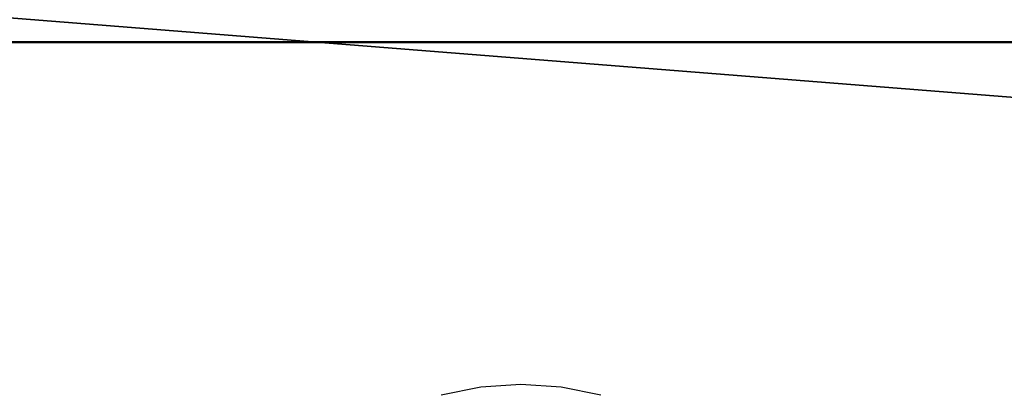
# Model space of a CAD drawing. Extents: x -297 to 573, y -46 to 548.
# Tile 28 of 256: x -26.873 to -24.961, y 233.275 to 234.002. Entities that reach past the tile are written whole.
import ezdxf

# ---------------------------------------------------------------- set-up
doc = ezdxf.new("R2010")
doc.units = 0
doc.layers.get('0').update_dxf_attribs({"lineweight": 35})
doc.layers.add('5_EG-BESTAND', color=7, linetype='Continuous', lineweight=25)
for name, color, linetype, lineweight, true_color in [('A_Wandschlitz', 1, 'Continuous', 35, 0xff0000), ('H_Vorlauf_EG', 1, 'Continuous', 25, 0xff0000), ('X_Geometrie-A07ALD4P1N', 3, 'Continuous', 50, 0x00ff00)]:
    doc.layers.add(name, color=color, linetype=linetype, lineweight=lineweight, true_color=true_color)

# ---------------------------------------------------------------- blocks, each defined once
blk = doc.blocks.new('Referenz-A07ALD4Q1N', base_point=(-101.907, -12.8362))
at = {"layer": '5_EG-BESTAND', "color": 0, "lineweight": 35}
blk.add_line((-8.2813, 233.9586), (-42.7463, 233.9586), dxfattribs=at)
at = {"layer": 'X_Geometrie-A07ALD4P1N', "color": 0, "linetype": 'Continuous', "ltscale": 0.5}
blk.add_line((-69.3844, 233.9586), (27.7155, 233.9586), dxfattribs=at)
blk = doc.blocks.new('Rohr - 1703-A07ALDCA1N', base_point=(-26.4993, 146.856))
at = {"color": 0, "lineweight": -2}
for p, q in [((-25.9776, 233.2891), (-26.0546, 233.2738)), ((-25.8993, 233.2942), (-25.9776, 233.2891)), ((-25.821, 233.2891), (-25.8993, 233.2942)), ((-25.744, 233.2738), (-25.821, 233.2891))]:
    blk.add_line(p, q, dxfattribs=at)
blk = doc.blocks.new('Wandschlitz-A07ALDCI1N', base_point=(-38.5193, 232.927))
at = {"color": 0, "linetype": 'ByBlock', "lineweight": -2, "ltscale": 0.35}
blk.add_line((-38.5193, 234.927), (-13.2793, 232.927), dxfattribs=at)

msp = doc.modelspace()

# ---------------------------------------------------------------- block references
at = {"color": 251, "lineweight": 25, "ltscale": 0.25, "true_color": 0x585858}
msp.add_blockref('Referenz-A07ALD4Q1N', (-101.907, -12.8362), dxfattribs=at)
at = {"layer": 'A_Wandschlitz', "ltscale": 0.35}
msp.add_blockref('Wandschlitz-A07ALDCI1N', (-38.5193, 232.927), dxfattribs=at)
at = {"layer": 'H_Vorlauf_EG', "ltscale": 0.25}
msp.add_blockref('Rohr - 1703-A07ALDCA1N', (-26.4993, 146.856), dxfattribs=at)

doc.saveas('drawing.dxf')
